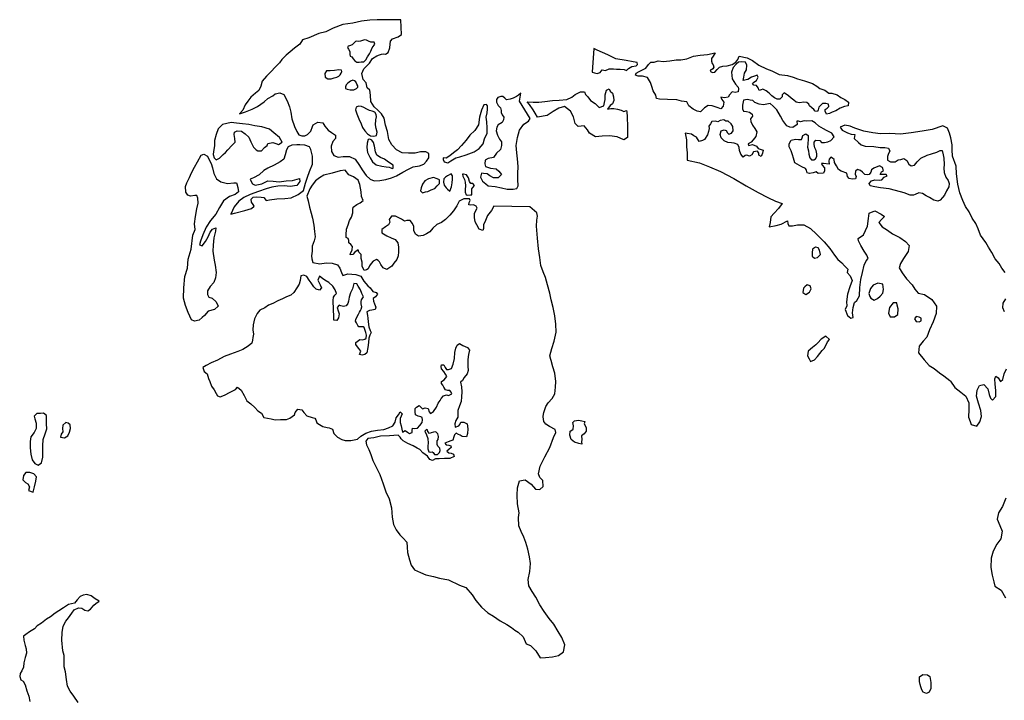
# Model space of a CAD drawing. Extents: x 85497 to 314014, y 760654 to 894511.
# Tile 8 of 25: x 109646 to 134271, y 846717 to 863734. Entities that reach past the tile are written whole.
import ezdxf

# ---------------------------------------------------------------- set-up
doc = ezdxf.new("R2010")
doc.units = 0
doc.layers.add('-RPA', color=1, linetype='CONTINUOUS')
doc.layers.add('RPA', color=3, linetype='CONTINUOUS')

msp = doc.modelspace()

# ---------------------------------------------------------------- linework, layer by layer
at = {"layer": '-RPA', "color": 0}
for points in [[(118460, 863028), (118508, 863095), (118524, 863126), (118509, 863168), (118432, 863172), (118366, 863198), (118323, 863226), (118267, 863231), (118171, 863193), (118128, 863190), (118082, 863200), (118042, 863187), (117995, 863137), (117958, 863109), (117896, 863081), (117862, 863069), (117842, 863038), (117871, 862997), (117903, 862940), (117904, 862863), (117915, 862821), (117949, 862806), (117984, 862756), (118026, 862704), (118078, 862671), (118140, 862670), (118188, 862677), (118251, 862684), (118301, 862731), (118346, 862802), (118395, 862880), (118431, 862947)], [(117658, 862353), (117687, 862397), (117703, 862436), (117695, 862475), (117628, 862480), (117522, 862462), (117413, 862455), (117322, 862452), (117278, 862392), (117287, 862298), (117356, 862253), (117434, 862258), (117508, 862277), (117581, 862301), (117624, 862322)], [(118101, 862079), (118075, 862119), (118051, 862178), (118020, 862207), (117981, 862218), (117920, 862200), (117851, 862149), (117812, 862104), (117793, 862058), (117793, 862016), (117833, 861994), (117911, 861978), (118002, 861983), (118072, 862011), (118101, 862043)], [(118564, 861363), (118526, 861423), (118463, 861449), (118396, 861464), (118326, 861499), (118256, 861541), (118194, 861567), (118121, 861568), (118062, 861547), (118044, 861480), (118077, 861377), (118128, 861259), (118183, 861127), (118216, 861039), (118275, 860952), (118345, 860882), (118418, 860829), (118505, 860818), (118570, 860841), (118585, 860919), (118560, 861013), (118546, 861104), (118556, 861228), (118567, 861308)], [(118544, 860427), (118521, 860568), (118491, 860660), (118456, 860719), (118407, 860748), (118365, 860739), (118339, 860645), (118332, 860538), (118345, 860411), (118408, 860280), (118466, 860179), (118565, 860102), (118700, 860071), (118808, 860056), (118884, 860049), (118928, 860031), (118961, 860010), (118989, 860025), (118989, 860096), (118922, 860141), (118840, 860200), (118774, 860248), (118666, 860290), (118579, 860348)]]:
    msp.add_lwpolyline(points, close=True, dxfattribs=at)
at = {"layer": 'RPA', "color": 0}
for points in [[(116716, 863231), (116650, 863126), (116515, 863019), (116409, 862931), (116307, 862845), (116202, 862736), (116145, 862652), (116046, 862559), (115924, 862432), (115817, 862321), (115711, 862194), (115673, 862074), (115631, 861962), (115543, 861895), (115424, 861801), (115349, 861700), (115285, 861604), (115223, 861473), (115141, 861382), (115291, 861431), (115459, 861497), (115594, 861563), (115762, 861679), (115855, 861762), (115973, 861828), (116032, 861878), (116149, 861902), (116249, 861860), (116332, 861708), (116390, 861557), (116430, 861423), (116454, 861255), (116520, 861062), (116578, 860936), (116628, 860852), (116703, 860826), (116778, 860826), (116845, 860867), (116930, 860950), (116973, 861067), (116990, 861109), (117099, 861175), (117224, 861157), (117274, 861073), (117357, 860972), (117441, 860913), (117541, 860845), (117548, 860761), (117481, 860687), (117438, 860570), (117446, 860435), (117504, 860335), (117612, 860300), (117738, 860316), (117897, 860315), (118039, 860247), (118147, 860087), (118213, 859978), (118313, 859835), (118413, 859750), (118513, 859708), (118655, 859715), (118806, 859739), (118949, 859780), (119067, 859829), (119226, 859920), (119369, 859995), (119487, 860053), (119646, 860077), (119756, 860118), (119823, 860193), (119882, 860284), (119875, 860385), (119800, 860427), (119674, 860428), (119540, 860396), (119372, 860397), (119213, 860406), (119071, 860483), (118955, 860601), (118880, 860735), (118848, 860937), (118799, 861096), (118758, 861272), (118692, 861382), (118601, 861475), (118509, 861559), (118426, 861685), (118419, 861844), (118403, 861970), (118336, 862029), (118312, 862155), (118237, 862239), (118205, 862390), (118256, 862507), (118391, 862649), (118467, 862766), (118577, 862832), (118644, 862856), (118694, 862873), (118753, 862881), (118795, 862872), (118862, 862914), (118905, 863031), (118914, 863123), (118923, 863198), (118973, 863256), (119108, 863306), (119191, 863363), (119177, 863732), (118977, 863734), (118583, 863728), (118399, 863721), (118197, 863697), (117979, 863649), (117728, 863617), (117484, 863526), (117299, 863427), (117131, 863387), (116879, 863279)], [(123960, 862425), (124019, 862408), (124086, 862391), (124161, 862416), (124212, 862482), (124296, 862465), (124388, 862506), (124497, 862505), (124572, 862496), (124665, 862496), (124765, 862487), (124824, 862461), (124874, 862511), (124958, 862561), (125067, 862577), (125101, 862610), (125093, 862660), (124993, 862678), (124817, 862713), (124558, 862756), (124357, 862858), (124090, 862969), (124006, 863017)], [(127641, 862819), (127842, 862783), (127975, 862715), (128134, 862597), (128326, 862504), (128459, 862452), (128643, 862367), (128852, 862341), (128994, 862298), (129103, 862255), (129270, 862204), (129471, 862135), (129579, 862076), (129654, 862017), (129780, 861974), (129880, 861898), (129955, 861897), (130089, 861854), (130180, 861787), (130281, 861736), (130372, 861668), (130363, 861584), (130271, 861560), (130170, 861519), (130061, 861453), (129968, 861420), (129901, 861387), (129826, 861370), (129793, 861446), (129793, 861488), (129843, 861521), (129886, 861563), (129878, 861621), (129811, 861639), (129727, 861639), (129634, 861548), (129617, 861481), (129600, 861439), (129541, 861448), (129508, 861490), (129458, 861532), (129400, 861583), (129383, 861625), (129333, 861667), (129258, 861668), (129149, 861652), (129065, 861669), (129007, 861720), (128940, 861770), (128874, 861830), (128765, 861906), (128715, 861856), (128714, 861806), (128655, 861747), (128588, 861748), (128522, 861782), (128455, 861832), (128388, 861900), (128313, 861959), (128230, 861993), (128188, 861977), (128137, 861960), (128113, 862028), (128071, 862086), (128004, 862095), (127971, 862137), (128005, 862171), (128072, 862212), (128115, 862296), (128090, 862346), (128023, 862321), (127947, 862297), (127855, 862239), (127737, 862214), (127754, 862298), (127772, 862399), (127823, 862482), (127832, 862599), (127799, 862675), (127707, 862684), (127623, 862676), (127564, 862618), (127488, 862535), (127445, 862418), (127461, 862258), (127552, 862124), (127619, 862048), (127627, 862006), (127618, 861931), (127542, 861914), (127467, 861932), (127400, 861857), (127366, 861798), (127273, 861782), (127181, 861800), (127206, 861741), (127256, 861673), (127238, 861573), (127179, 861506), (127087, 861540), (126962, 861583), (126862, 861592), (126777, 861534), (126676, 861434), (126592, 861443), (126492, 861494), (126384, 861579), (126334, 861680), (126200, 861698), (126083, 861732), (125849, 861742), (125648, 861743), (125573, 861761), (125556, 861844), (125490, 861954), (125457, 862063), (125425, 862164), (125350, 862290), (125225, 862324), (125116, 862325), (125049, 862351), (125066, 862401), (125142, 862442), (125259, 862500), (125302, 862525), (125369, 862617), (125428, 862675), (125512, 862674), (125613, 862707), (125738, 862689), (125906, 862705), (126065, 862729), (126183, 862728), (126334, 862752), (126502, 862818), (126661, 862850), (126845, 862866), (127038, 862906), (126989, 862820), (126948, 862766), (126949, 862697), (126967, 862642), (126991, 862607), (127003, 862551), (126981, 862509), (126946, 862484), (126918, 862475), (126926, 862439), (126976, 862410), (127031, 862426), (127093, 862488), (127147, 862546), (127235, 862574), (127337, 862578), (127466, 862616), (127553, 862670), (127607, 862740)], [(121366, 859576), (121541, 859563), (121694, 859526), (121838, 859497), (121985, 859496), (122079, 859515), (122112, 859577), (122103, 859737), (122103, 859891), (122117, 860067), (122094, 860256), (122082, 860409), (122063, 860589), (122096, 860788), (122145, 860973), (122253, 861126), (122368, 861201), (122417, 861260), (122147, 861701), (122178, 861899), (122119, 861849), (122068, 861816), (121984, 861775), (121909, 861750), (121825, 861734), (121783, 861776), (121733, 861810), (121683, 861811), (121607, 861786), (121574, 861736), (121573, 861669), (121614, 861585), (121673, 861534), (121689, 861467), (121689, 861417), (121713, 861358), (121755, 861299), (121746, 861232), (121712, 861165), (121611, 861107), (121577, 861049), (121560, 860957), (121592, 860848), (121642, 860747), (121692, 860679), (121700, 860587), (121674, 860487), (121572, 860395), (121496, 860287), (121362, 860263), (121286, 860222), (121277, 860129), (121294, 860062), (121419, 860020), (121561, 860002), (121628, 859943), (121694, 859867), (121610, 859784), (121493, 859776), (121401, 859827), (121334, 859878), (121242, 859887), (121192, 859895), (121175, 859795), (121224, 859694), (121307, 859627)], [(124822, 861462), (124833, 861431), (124841, 861308), (124850, 861054), (124849, 860790), (124754, 860734), (124591, 860807), (124396, 860830), (124210, 860824), (124047, 860802), (123900, 860893), (123848, 860982), (123767, 861077), (123614, 861064), (123539, 861139), (123494, 861302), (123425, 861443), (123272, 861567), (123132, 861519), (122988, 861438), (122841, 861340), (122596, 861295), (122541, 861393), (122486, 861481), (122398, 861612), (122340, 861678), (122487, 861674), (122630, 861673), (122783, 861686), (122970, 861712), (123142, 861718), (123333, 861740), (123459, 861798), (123535, 861865), (123669, 861931), (123770, 861930), (123795, 861863), (123853, 861804), (123919, 861711), (124036, 861635), (124136, 861542), (124253, 861583), (124271, 861667), (124288, 861742), (124289, 861859), (124323, 861968), (124391, 862009), (124415, 861951), (124474, 861900), (124498, 861808), (124506, 861715), (124472, 861632), (124413, 861590), (124345, 861499), (124429, 861515), (124504, 861514), (124596, 861497), (124688, 861471), (124755, 861437)], [(120234, 860282), (120234, 860240), (120259, 860181), (120351, 860155), (120426, 860205), (120552, 860280), (120653, 860304), (120813, 860353), (121014, 860427), (121141, 860510), (121234, 860627), (121268, 860752), (121336, 860894), (121337, 861028), (121330, 861179), (121314, 861296), (121340, 861405), (121349, 861497), (121349, 861581), (121324, 861615), (121257, 861607), (121198, 861473), (121146, 861297), (121120, 861105), (121026, 860963), (120908, 860847), (120815, 860722), (120697, 860589), (120596, 860480), (120495, 860406), (120402, 860331), (120310, 860273)], [(114731, 860362), (114790, 860412), (114849, 860479), (114950, 860587), (115035, 860670), (115027, 860762), (115011, 860863), (115020, 860922), (115087, 860955), (115196, 860946), (115287, 860878), (115379, 860793), (115428, 860684), (115494, 860550), (115561, 860482), (115603, 860457), (115695, 860456), (115771, 860539), (115838, 860589), (115855, 860639), (115981, 860664), (116056, 860638), (116115, 860612), (116207, 860670), (116141, 860788), (116000, 860906), (115891, 860999), (115699, 861059), (115523, 861077), (115381, 861112), (115222, 861130), (115071, 861147), (114937, 861165), (114828, 861141), (114719, 861116), (114610, 861008), (114558, 860866), (114515, 860716), (114515, 860582), (114497, 860439), (114488, 860364), (114512, 860280), (114562, 860230), (114646, 860271)], [(116894, 860557), (116777, 860599), (116651, 860609), (116576, 860609), (116450, 860593), (116357, 860552), (116323, 860477), (116289, 860351), (116255, 860243), (116162, 860176), (116011, 860094), (115851, 860019), (115750, 859962), (115632, 859853), (115497, 859779), (115409, 859749), (115432, 859691), (115467, 859632), (115539, 859596), (115702, 859628), (115849, 859703), (115986, 859699), (116133, 859676), (116309, 859701), (116469, 859717), (116645, 859762), (116655, 859687), (116576, 859590), (116410, 859564), (116257, 859581), (116103, 859575), (115953, 859546), (115809, 859504), (115617, 859439), (115414, 859361), (115248, 859287), (115124, 859193), (115009, 859059), (114930, 858873), (115022, 858894), (115274, 858960), (115442, 859017), (115507, 859069), (115482, 859117), (115443, 859172), (115434, 859244), (115483, 859293), (115581, 859306), (115685, 859299), (115753, 859289), (115812, 859210), (115896, 859232), (116080, 859255), (116281, 859262), (116432, 859278), (116609, 859361), (116743, 859460), (116795, 859644), (116846, 859795), (116898, 859937), (116966, 860121), (116967, 860322), (116927, 860489)], [(115066, 859658), (115079, 859630), (115105, 859542), (115118, 859434), (115033, 859366), (114892, 859311), (114745, 859204), (114647, 859037), (114552, 858871), (114418, 858712), (114306, 858549), (114224, 858354), (114165, 858197), (114139, 858103), (114210, 858076), (114295, 858187), (114358, 858304), (114407, 858422), (114472, 858496), (114554, 858529), (114541, 858445), (114498, 858278), (114489, 858094), (114479, 857943), (114511, 857725), (114535, 857599), (114559, 857415), (114542, 857281), (114499, 857164), (114414, 857064), (114347, 856956), (114346, 856863), (114379, 856796), (114463, 856770), (114562, 856678), (114612, 856568), (114519, 856485), (114360, 856444), (114267, 856336), (114208, 856286), (114132, 856220), (114015, 856196), (113939, 856230), (113857, 856414), (113791, 856591), (113742, 856775), (113752, 857027), (113779, 857311), (113840, 857520), (113858, 857746), (113935, 857997), (113979, 858349), (114031, 858491), (114015, 858633), (114041, 858817), (114076, 859002), (114111, 859144), (114103, 859269), (114079, 859337), (114028, 859337), (113919, 859321), (113852, 859347), (113803, 859422), (113795, 859565), (113829, 859657), (113897, 859790), (113940, 859907), (114017, 860049), (114093, 860183), (114186, 860349), (114253, 860374), (114345, 860323), (114370, 860264), (114436, 860138), (114469, 860029), (114501, 859887), (114567, 859752), (114676, 859676), (114843, 859641), (115002, 859657)], [(122742, 853805), (122741, 853818), (122755, 853916), (122801, 854066), (122863, 854157), (122965, 854264), (123034, 854378), (123047, 854548), (123057, 854688), (123028, 854894), (122980, 855054), (122935, 855217), (122931, 855240), (122909, 855328), (122952, 855514), (123014, 855696), (123067, 855924), (123052, 856120), (123029, 856329), (122991, 856541), (122942, 856727), (122907, 856894), (122849, 857106), (122797, 857285), (122736, 857429), (122681, 857592), (122652, 857785), (122620, 858007), (122594, 858268), (122569, 858571), (122579, 858718), (122596, 858819), (122583, 858901), (122518, 858956), (122407, 859058), (121505, 859072), (121445, 858964), (121344, 858839), (121293, 858713), (121250, 858605), (121249, 858513), (121232, 858462), (121140, 858497), (121082, 858606), (121041, 858682), (121017, 858791), (121017, 858891), (121051, 858966), (121085, 859025), (121061, 859075), (120994, 859109), (120927, 859093), (120876, 859102), (120885, 859160), (120911, 859210), (120894, 859252), (120752, 859253), (120634, 859196), (120575, 859079), (120498, 858954), (120405, 858845), (120296, 858737), (120195, 858662), (120077, 858613), (119976, 858522), (119900, 858430), (119824, 858380), (119740, 858339), (119623, 858323), (119548, 858374), (119506, 858466), (119507, 858567), (119474, 858642), (119416, 858710), (119332, 858710), (119273, 858694), (119198, 858745), (119131, 858779), (119048, 858821), (118947, 858822), (118888, 858739), (118905, 858672), (118871, 858605), (118795, 858555), (118702, 858489), (118702, 858405), (118827, 858329), (118935, 858278), (119035, 858235), (119102, 858159), (119118, 858050), (119117, 857933), (119108, 857832), (119082, 857740), (119006, 857649), (118955, 857574), (118880, 857524), (118829, 857491), (118737, 857533), (118679, 857617), (118646, 857676), (118613, 857710), (118571, 857735), (118487, 857694), (118436, 857636), (118394, 857578), (118360, 857502), (118318, 857478), (118259, 857461), (118210, 857570), (118210, 857671), (118186, 857763), (118187, 857864), (118128, 857923), (118112, 857982), (118028, 857924), (117977, 857865), (117910, 857857), (117919, 857891), (117961, 857983), (117970, 858066), (117929, 858117), (117879, 858151), (117879, 858210), (117863, 858260), (117813, 858285), (117813, 858352), (117822, 858495), (117865, 858603), (117891, 858712), (117942, 858796), (117976, 858904), (117977, 858988), (117986, 859047), (118078, 859113), (118162, 859154), (118238, 859212), (118197, 859313), (118189, 859431), (118157, 859615), (118108, 859724), (117991, 859801), (117874, 859852), (117783, 859970), (117657, 859954), (117464, 859896), (117254, 859848), (117144, 859781), (117043, 859707), (116959, 859598), (116900, 859507), (116831, 859323), (116864, 859205), (116896, 859046), (116937, 858895), (116970, 858769), (117002, 858593), (117018, 858442), (117034, 858308), (117008, 858207), (116965, 858074), (116964, 857948), (116946, 857831), (116954, 857755), (116979, 857663), (117155, 857628), (117314, 857652), (117465, 857643), (117598, 857608), (117656, 857524), (117698, 857415), (117731, 857339), (117857, 857380), (118049, 857362), (118174, 857319), (118257, 857193), (118349, 857084), (118415, 857033), (118482, 856940), (118565, 856914), (118599, 856872), (118548, 856806), (118489, 856764), (118497, 856697), (118522, 856630), (118554, 856546), (118537, 856487), (118453, 856471), (118395, 856463), (118327, 856430), (118344, 856338), (118351, 856271), (118359, 856179), (118375, 856053), (118408, 855960), (118433, 855910), (118407, 855843), (118381, 855768), (118372, 855659), (118355, 855542), (118329, 855408), (118278, 855367), (118211, 855350), (118144, 855367), (118178, 855443), (118128, 855510), (118095, 855552), (118054, 855611), (118054, 855661), (118155, 855736), (118222, 855727), (118281, 855744), (118314, 855768), (118323, 855844), (118307, 855911), (118282, 855986), (118258, 856037), (118233, 856054), (118174, 856054), (118132, 856055), (118099, 856088), (118066, 856156), (118041, 856198), (118050, 856239), (118075, 856298), (118118, 856373), (118143, 856423), (118169, 856465), (118185, 856498), (118203, 856557), (118186, 856632), (118187, 856691), (118196, 856733), (118246, 856808), (118205, 856892), (118172, 856976), (118114, 857068), (118081, 857127), (118006, 857136), (117971, 857002), (117920, 856902), (117886, 856794), (117868, 856693), (117851, 856635), (117809, 856576), (117742, 856560), (117675, 856577), (117633, 856594), (117583, 856536), (117615, 856452), (117640, 856376), (117623, 856276), (117580, 856209), (117505, 856218), (117506, 856344), (117498, 856453), (117491, 856562), (117483, 856637), (117483, 856713), (117492, 856796), (117526, 856846), (117568, 856888), (117535, 856980), (117477, 857073), (117377, 857166), (117277, 857225), (117219, 857267), (117144, 857318), (117101, 857218), (117159, 857109), (117192, 857033), (117142, 856975), (117058, 857000), (117000, 857059), (116933, 857152), (116884, 857219), (116826, 857312), (116750, 857346), (116675, 857330), (116657, 857213), (116632, 857121), (116581, 857029), (116504, 856912), (116429, 856846), (116319, 856805), (116218, 856755), (116101, 856706), (115975, 856639), (115865, 856598), (115773, 856532), (115655, 856474), (115587, 856391), (115520, 856257), (115485, 856107), (115476, 855981), (115492, 855872), (115474, 855788), (115466, 855721), (115448, 855646), (115364, 855571), (115229, 855488), (115103, 855439), (114918, 855373), (114759, 855316), (114591, 855225), (114431, 855151), (114313, 855084), (114229, 855035), (114262, 854942), (114337, 854883), (114370, 854766), (114403, 854690), (114444, 854572), (114510, 854480), (114560, 854387), (114593, 854328), (114660, 854303), (114769, 854344), (114912, 854418), (115046, 854484), (115097, 854543), (115189, 854475), (115263, 854340), (115329, 854206), (115429, 854130), (115529, 854037), (115604, 853953), (115696, 853893), (115754, 853792), (115938, 853758), (116038, 853732), (116172, 853739), (116315, 853738), (116399, 853771), (116516, 853854), (116534, 853913), (116601, 853996), (116702, 853978), (116751, 853911), (116826, 853827), (116960, 853792), (117027, 853775), (117052, 853733), (117076, 853657), (117143, 853615), (117227, 853564), (117335, 853538), (117385, 853530), (117469, 853495), (117502, 853386), (117593, 853294), (117702, 853242), (117785, 853217), (117928, 853216), (118096, 853248), (118180, 853323), (118306, 853397), (118441, 853447), (118592, 853471), (118751, 853486), (118868, 853528), (118978, 853577), (119037, 853669), (119063, 853778), (119122, 853853), (119164, 853928), (119214, 853877), (119163, 853760), (119163, 853660), (119187, 853576), (119203, 853500), (119220, 853425), (119287, 853466), (119345, 853424), (119395, 853390), (119462, 853414), (119463, 853465), (119472, 853523), (119530, 853515), (119597, 853522), (119656, 853589), (119716, 853664), (119724, 853731), (119708, 853790), (119675, 853807), (119608, 853824), (119549, 853858), (119533, 853933), (119534, 854009), (119567, 854050), (119635, 854084), (119676, 854050), (119718, 854008), (119785, 854032), (119860, 854015), (119885, 853931), (119918, 853889), (119994, 853939), (120070, 854047), (120113, 854147), (120163, 854214), (120189, 854264), (120248, 854331), (120324, 854355), (120374, 854338), (120458, 854379), (120441, 854421), (120400, 854464), (120350, 854464), (120299, 854481), (120258, 854548), (120233, 854599), (120192, 854641), (120192, 854691), (120259, 854733), (120293, 854774), (120327, 854816), (120294, 854875), (120252, 854934), (120194, 855001), (120186, 855060), (120195, 855102), (120253, 855101), (120287, 855042), (120320, 854992), (120370, 854992), (120446, 855016), (120488, 855125), (120523, 855267), (120532, 855409), (120550, 855518), (120584, 855593), (120643, 855635), (120726, 855592), (120843, 855541), (120893, 855474), (120867, 855365), (120858, 855239), (120857, 855072), (120864, 854963), (120838, 854879), (120762, 854788), (120720, 854713), (120669, 854671), (120694, 854554), (120701, 854428), (120692, 854302), (120691, 854185), (120648, 854076), (120606, 853959), (120605, 853892), (120605, 853800), (120554, 853717), (120528, 853633), (120536, 853549), (120628, 853582), (120654, 853616), (120679, 853674), (120755, 853673), (120838, 853631), (120854, 853505), (120845, 853388), (120819, 853304), (120710, 853314), (120660, 853347), (120618, 853364), (120560, 853398), (120518, 853357), (120501, 853307), (120483, 853223), (120425, 853207), (120366, 853182), (120282, 853149), (120315, 853107), (120382, 853098), (120432, 853081), (120440, 853039), (120381, 852989), (120331, 852948), (120381, 852905), (120439, 852897), (120498, 852871), (120514, 852812), (120405, 852763), (120271, 852764), (120136, 852756), (120044, 852757), (119969, 852716), (119902, 852741), (119844, 852817), (119727, 852902), (119652, 852986), (119585, 853020), (119485, 853079), (119352, 853139), (119235, 853207), (119185, 853257), (119160, 853299), (119110, 853350), (118892, 853326), (118666, 853320), (118506, 853279), (118355, 853263), (118305, 853196), (118321, 853104), (118379, 852986), (118428, 852860), (118477, 852709), (118560, 852549), (118651, 852365), (118733, 852129), (118807, 851928), (118889, 851751), (118947, 851533), (118962, 851298), (118994, 851114), (119060, 850979), (119151, 850853), (119234, 850769), (119326, 850667), (119333, 850542), (119349, 850416), (119398, 850231), (119439, 850097), (119522, 849979), (119672, 849911), (119806, 849851), (119999, 849816), (120149, 849774), (120367, 849730), (120642, 849594), (120801, 849534), (120959, 849357), (121058, 849214), (121200, 849046), (121358, 848902), (121500, 848817), (121666, 848707), (121833, 848614), (121950, 848538), (122033, 848470), (122117, 848419), (122242, 848301), (122316, 848125), (122425, 848090), (122558, 847955), (122665, 847779), (122793, 847786), (122969, 847802), (123123, 847837), (123250, 847932), (123277, 848101), (123205, 848287), (123115, 848434), (123004, 848624), (122890, 848765), (122764, 848934), (122657, 849104), (122553, 849294), (122465, 849441), (122381, 849578), (122361, 849738), (122404, 849940), (122421, 850136), (122399, 850302), (122351, 850492), (122305, 850661), (122257, 850795), (122192, 850936), (122130, 851083), (122124, 851285), (122138, 851402), (122096, 851631), (122090, 851843), (122094, 852026), (122143, 852202), (122284, 852231), (122437, 852123), (122547, 851995), (122658, 851988), (122740, 852066), (122727, 852210), (122656, 852288), (122623, 852380), (122660, 852569), (122778, 852803), (122909, 853038), (122998, 853292), (123057, 853413), (123038, 853484), (122897, 853560), (122803, 853622), (122751, 853691)], [(119717, 859406), (119793, 859430), (119851, 859438), (119935, 859480), (120028, 859513), (120087, 859579), (120146, 859637), (120147, 859730), (120088, 859755), (119996, 859789), (119870, 859757), (119778, 859707), (119719, 859624), (119684, 859532), (119667, 859456)], [(120247, 859670), (120263, 859595), (120313, 859527), (120346, 859494), (120404, 859443), (120447, 859551), (120464, 859652), (120473, 859744), (120474, 859828), (120441, 859878), (120348, 859829), (120298, 859795), (120256, 859754)], [(120814, 859356), (120856, 859348), (120923, 859355), (120956, 859355), (120957, 859431), (120958, 859506), (120983, 859539), (121017, 859589), (120975, 859640), (120925, 859640), (120892, 859691), (120867, 859783), (120818, 859859), (120742, 859868), (120717, 859868), (120725, 859818), (120767, 859742), (120791, 859675), (120799, 859583), (120790, 859490), (120789, 859423)], [(129463, 857903), (129466, 857824), (129522, 857772), (129600, 857785), (129672, 857866), (129653, 857974), (129617, 858033), (129552, 858046), (129477, 857994)], [(129249, 857019), (129235, 856915), (129307, 856862), (129402, 856924), (129445, 857009), (129419, 857081), (129337, 857101), (129282, 857055)], [(130935, 856773), (131013, 856721), (131101, 856760), (131163, 856818), (131232, 856899), (131252, 856987), (131232, 857118), (131109, 857148), (130988, 857099), (130922, 857011), (130886, 856891), (130909, 856816)], [(131583, 856651), (131492, 856651), (131404, 856534), (131374, 856393), (131413, 856305), (131524, 856302), (131606, 856367), (131616, 856507), (131593, 856598)], [(132071, 856192), (132143, 856176), (132195, 856208), (132196, 856274), (132140, 856293), (132065, 856313), (132023, 856255)], [(129714, 855465), (129763, 855517), (129812, 855602), (129852, 855677), (129901, 855742), (129810, 855820), (129689, 855749), (129604, 855655), (129558, 855606), (129473, 855538), (129362, 855447), (129348, 855329), (129387, 855251), (129423, 855192), (129524, 855231), (129603, 855312), (129655, 855387)], [(110010, 853819), (110026, 853752), (110059, 853643), (110058, 853517), (110007, 853417), (109923, 853301), (109905, 853192), (109912, 853033), (109928, 852873), (109961, 852731), (110027, 852638), (110110, 852596), (110195, 852654), (110229, 852796), (110222, 852930), (110223, 853081), (110232, 853240), (110284, 853382), (110326, 853507), (110319, 853633), (110320, 853742), (110320, 853834), (110245, 853893), (110170, 853885), (110078, 853886)], [(110769, 853278), (110853, 853328), (110895, 853419), (110913, 853511), (110905, 853604), (110855, 853646), (110797, 853663), (110721, 853597), (110720, 853513), (110728, 853429), (110686, 853371), (110668, 853295)], [(123488, 853493), (123498, 853581), (123478, 853663), (123521, 853702), (123625, 853718), (123707, 853701), (123779, 853688), (123765, 853626), (123811, 853541), (123814, 853443), (123765, 853381), (123699, 853329), (123702, 853241), (123696, 853176), (123709, 853124), (123630, 853134), (123523, 853173), (123441, 853239), (123406, 853346), (123413, 853447), (123452, 853473)], [(119818, 853491), (119776, 853449), (119817, 853357), (119850, 853264), (119866, 853147), (119857, 853080), (119856, 853005), (119881, 852929), (119931, 852920), (119965, 852928), (119990, 852911), (120023, 852861), (120098, 852860), (120149, 852910), (120166, 852960), (120150, 853019), (120100, 853070), (120083, 853112), (120084, 853204), (120109, 853237), (120118, 853313), (120102, 853380), (120052, 853430), (119993, 853422), (119934, 853406), (119892, 853390), (119851, 853440), (119843, 853482)], [(109980, 851918), (110015, 852052), (110049, 852194), (110067, 852303), (110000, 852379), (109900, 852413), (109799, 852413), (109740, 852338), (109723, 852230), (109789, 852162), (109847, 852128), (109889, 852053), (109863, 851961)], [(132186, 847058), (132163, 847114), (132147, 847189), (132154, 847306), (132236, 847361), (132347, 847355), (132405, 847309), (132431, 847159), (132430, 847015), (132394, 846924), (132326, 846888), (132244, 846921), (132208, 846980)]]:
    msp.add_lwpolyline(points, close=True, dxfattribs=at)
for points in [[(134295, 857416), (134212, 857525), (134146, 857635), (134046, 857753), (133963, 857912), (133872, 858047), (133806, 858165), (133673, 858350), (133615, 858501), (133558, 858636), (133467, 858770), (133392, 858930), (133301, 859065), (133235, 859216), (133161, 859401), (133112, 859619), (133072, 859879), (133065, 860072), (132975, 860324), (132967, 860483), (132968, 860609), (132936, 860777), (132903, 860894), (132854, 861020), (132737, 861080), (132468, 860989), (132217, 860949), (131940, 860909), (131672, 860869), (131412, 860888), (131177, 860881), (130985, 860908), (130759, 860951), (130533, 861020), (130416, 861071), (130282, 861097), (130165, 861047), (130214, 860972), (130348, 860904), (130440, 860869), (130532, 860860), (130515, 860760), (130623, 860667), (130689, 860608), (130790, 860574), (131008, 860564), (131167, 860538), (131284, 860537), (131376, 860519), (131409, 860444), (131375, 860385), (131349, 860310), (131349, 860218), (131424, 860176), (131541, 860183), (131617, 860233), (131684, 860241), (131759, 860265), (131835, 860215), (131884, 860122), (131942, 860080), (132026, 860096), (132094, 860179), (132187, 860271), (132346, 860345), (132447, 860378), (132582, 860419), (132666, 860460), (132716, 860460), (132740, 860359), (132757, 860275), (132764, 860116), (132763, 860024), (132771, 859915), (132812, 859797), (132870, 859713), (132894, 859637), (132886, 859554), (132826, 859454), (132775, 859345), (132724, 859287), (132665, 859220), (132607, 859195), (132506, 859221), (132398, 859289), (132314, 859331), (132223, 859391), (132130, 859408), (132038, 859367), (132004, 859350), (131921, 859343), (131770, 859402), (131553, 859462), (131394, 859505), (131176, 859532), (131034, 859558), (130917, 859576), (130892, 859635), (130951, 859701), (131035, 859726), (131144, 859725), (131211, 859733), (131270, 859800), (131338, 859833), (131313, 859866), (131262, 859867), (131170, 859867), (131196, 859926), (131246, 859959), (131222, 860035), (131147, 860077), (131004, 860019), (130953, 859978), (130936, 859919), (130894, 859861), (130852, 859853), (130785, 859862), (130727, 859921), (130677, 859963), (130601, 859989), (130551, 859947), (130542, 859872), (130567, 859813), (130549, 859754), (130466, 859747), (130390, 859764), (130349, 859814), (130333, 859898), (130191, 859950), (130124, 859992), (130074, 860084), (130024, 860160), (130017, 860236), (129975, 860269), (129933, 860295), (129891, 860245), (129882, 860195), (129890, 860119), (129748, 860137), (129698, 860137), (129714, 860095), (129772, 860028), (129772, 859953), (129746, 859894), (129620, 859887), (129570, 859929), (129495, 859904), (129403, 859888), (129344, 859905), (129328, 859972), (129295, 860015), (129211, 860057), (129036, 860159), (129003, 860268), (128970, 860352), (128937, 860453), (128888, 860554), (128888, 860629), (128939, 860721), (129048, 860745), (129124, 860736), (129199, 860736), (129216, 860777), (129233, 860836), (129309, 860877), (129367, 860835), (129367, 860743), (129358, 860634), (129349, 860550), (129373, 860458), (129381, 860374), (129405, 860282), (129447, 860231), (129505, 860231), (129548, 860256), (129581, 860314), (129582, 860381), (129566, 860465), (129533, 860532), (129517, 860616), (129517, 860675), (129559, 860725), (129660, 860716), (129701, 860665), (129777, 860665), (129861, 860681), (129936, 860714), (130012, 860805), (129954, 860898), (129821, 860966), (129746, 861008), (129629, 861068), (129545, 861152), (129454, 861203), (129336, 861196), (129269, 861204), (129177, 861180), (129127, 861197), (129085, 861197), (129093, 861113), (128983, 861039), (128908, 861048), (128833, 861082), (128733, 861217), (128675, 861326), (128584, 861477), (128493, 861570), (128418, 861638), (128250, 861605), (128141, 861623), (128033, 861665), (127983, 861716), (127916, 861725), (127849, 861742), (127748, 861726), (127722, 861601), (127722, 861508), (127746, 861450), (127822, 861441), (127897, 861423), (127964, 861373), (127972, 861322), (127921, 861256), (127929, 861189), (127970, 861096), (128028, 861012), (128078, 860928), (128060, 860811), (127993, 860727), (127942, 860669), (127866, 860628), (127874, 860586), (127975, 860610), (128075, 860568), (128117, 860517), (128242, 860474), (128225, 860399), (128191, 860316), (128132, 860349), (128133, 860400), (128099, 860450), (127999, 860426), (127956, 860351), (127897, 860318), (127831, 860343), (127789, 860335), (127738, 860294), (127680, 860369), (127647, 860462), (127639, 860537), (127606, 860613), (127514, 860647), (127447, 860656), (127355, 860665), (127263, 860707), (127189, 860783), (127164, 860867), (127190, 860959), (127265, 860984), (127316, 860967), (127349, 860908), (127382, 860874), (127449, 860899), (127491, 860957), (127484, 861066), (127442, 861133), (127367, 861193), (127309, 861193), (127259, 861227), (127166, 861211), (127108, 861178), (127049, 861195), (126957, 861187), (126923, 861129), (126881, 861070), (126889, 861012), (126871, 860936), (126846, 860853), (126769, 860736), (126727, 860711), (126643, 860687), (126569, 860796), (126510, 860830), (126444, 860872), (126343, 860890), (126293, 860899), (126320, 860730), (126326, 860551), (126339, 860407), (126338, 860218), (126651, 860158), (126896, 860053), (127176, 859935), (127505, 859764), (127814, 859584), (128114, 859414), (128355, 859292), (128547, 859200), (128717, 859138), (128628, 859017), (128517, 858894), (128435, 858803), (128415, 858662), (128389, 858552), (128568, 858590), (128689, 858619), (128846, 858707), (128855, 858642), (128881, 858580), (128973, 858579), (129103, 858605), (129257, 858605), (129423, 858513), (129572, 858369), (129764, 858182), (129911, 858016), (130028, 857849), (130106, 857741), (130210, 857659), (130278, 857584), (130356, 857499), (130340, 857417), (130418, 857329), (130466, 857215), (130410, 857058), (130351, 856873), (130324, 856683), (130337, 856582), (130294, 856485), (130350, 856338), (130431, 856269), (130493, 856292), (130477, 856406), (130490, 856536), (130523, 856663), (130585, 856715), (130648, 856826), (130655, 857038), (130682, 857240), (130724, 857410), (130767, 857596), (130817, 857706), (130866, 857765), (130837, 857850), (130765, 857945), (130681, 858088), (130622, 858206), (130616, 858265), (130750, 858352), (130848, 858571), (130875, 858760), (130892, 858900), (131035, 858952), (131189, 858870), (131273, 858817), (131198, 858739), (131136, 858661), (131220, 858553), (131350, 858471), (131477, 858383), (131660, 858291), (131800, 858186), (131888, 858088), (131871, 857938), (131750, 857762), (131674, 857639), (131641, 857531), (131719, 857407), (131827, 857253), (131963, 857106), (132035, 856998), (132116, 856900), (132279, 856867), (132458, 856739), (132572, 856573), (132571, 856390), (132489, 856181), (132404, 855979), (132335, 855794), (132243, 855693), (132138, 855572), (132125, 855406), (132268, 855233), (132395, 855092), (132518, 855010), (132652, 854906), (132756, 854827), (132906, 854709), (132922, 854697), (133035, 854540), (133188, 854421), (133306, 854323), (133386, 854155), (133384, 853985), (133376, 853799), (133418, 853686), (133445, 853611), (133581, 853575), (133659, 853677), (133699, 853813), (133684, 853963), (133630, 854148), (133580, 854322), (133594, 854468), (133653, 854584), (133758, 854614), (133856, 854506), (133891, 854365), (133927, 854269), (133978, 854222), (134063, 854315), (134057, 854465), (134042, 854618), (134033, 854753), (134058, 854820), (134115, 854776), (134174, 854686), (134238, 854740), (134265, 854880), (134327, 855005)], [(134280, 856427), (134238, 856528), (134239, 856645), (134307, 856754)], [(134312, 851772), (134227, 851563), (134128, 851403), (134094, 851250), (134161, 851088), (134219, 850947), (134181, 850758), (134086, 850621), (133996, 850447), (133942, 850269), (133938, 850038), (133969, 849848), (134006, 849680), (134032, 849572), (134196, 849473), (134298, 849280)], [(111108, 846666), (111000, 846817), (110908, 846944), (110842, 847070), (110818, 847237), (110795, 847430), (110762, 847556), (110755, 847741), (110756, 847841), (110723, 847950), (110700, 848218), (110709, 848411), (110736, 848570), (110804, 848695), (110863, 848779), (110947, 848895), (111007, 848979), (111116, 849028), (111200, 849019), (111275, 848968), (111350, 848951), (111417, 848992), (111502, 849092), (111552, 849134), (111636, 849200), (111536, 849251), (111436, 849327), (111328, 849362), (111235, 849346), (111160, 849313), (111084, 849229), (111016, 849146), (110865, 849114), (110739, 849031), (110629, 848956), (110537, 848898), (110419, 848807), (110318, 848749), (110192, 848649), (110082, 848575), (110015, 848508), (109888, 848425), (109796, 848359), (109745, 848317), (109753, 848217), (109786, 848091), (109810, 848007), (109818, 847898), (109783, 847789), (109749, 847655), (109740, 847547), (109697, 847455), (109655, 847388), (109646, 847313), (109671, 847229), (109737, 847195), (109787, 847102), (109828, 846951), (109877, 846817), (109901, 846691)]]:
    msp.add_lwpolyline(points, dxfattribs=at)

doc.saveas('drawing.dxf')
